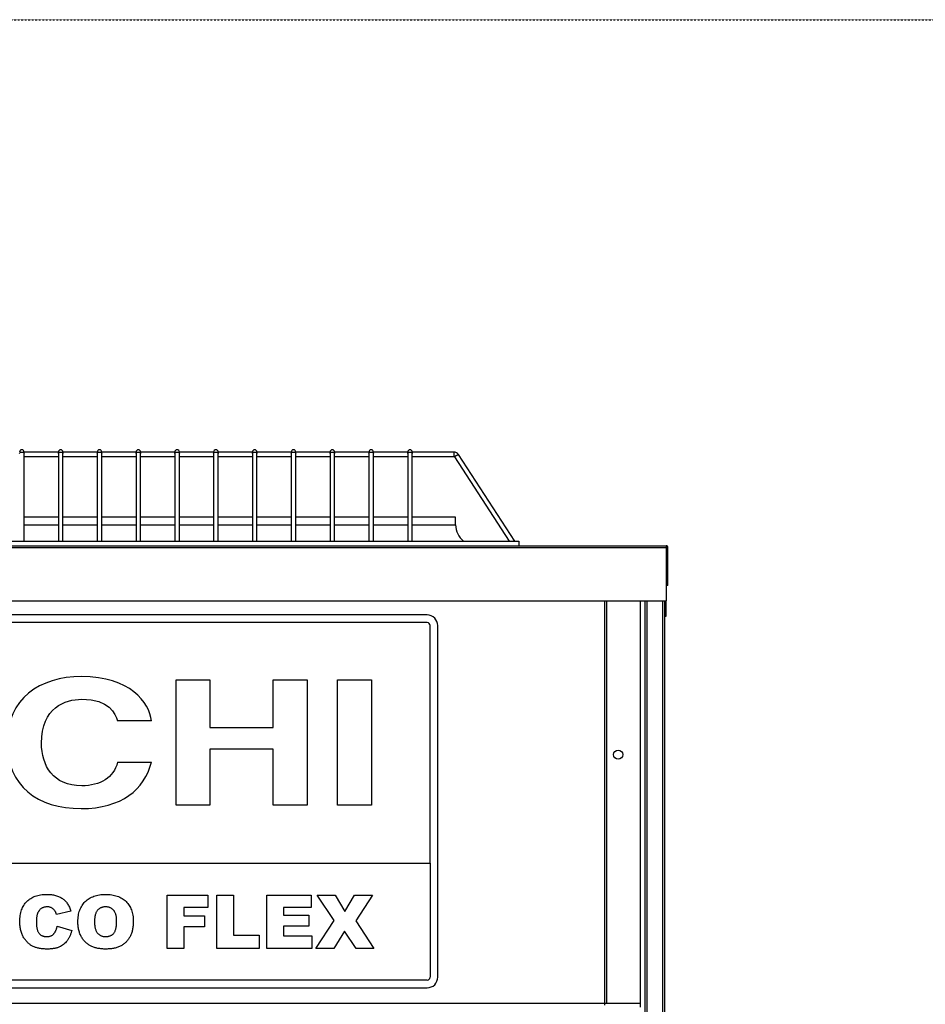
# Model space of a CAD drawing. Extents: x -90708 to 277869, y -117 to 207445.
# Tile 56 of 233: x -84566 to -83971, y 129772 to 130419. Entities that reach past the tile are written whole.
import ezdxf

# ---------------------------------------------------------------- set-up
doc = ezdxf.new("R2010")
doc.units = 0
doc.header["$MEASUREMENT"] = 0
doc.linetypes.add('DASHDOT', pattern=[1, 0.5, -0.25, 0, -0.25])
doc.layers.add('ARQ - EQUIPO CONDENSADORA', color=40, linetype='CONTINUOUS')
doc.layers.add('ARQ-GRELHAS', color=30, linetype='CONTINUOUS')

msp = doc.modelspace()

# ---------------------------------------------------------------- linework, layer by layer
at = {"layer": 'ARQ - EQUIPO CONDENSADORA', "linetype": 'Continuous'}
for p, q in [((-84563.523, 130134.416), (-84563.523, 130135.327)), ((-84541.023, 130135.327), (-84563.523, 130135.327)), ((-84563.523, 130076.827), (-84563.523, 130134.416)), ((-84563.523, 130132.327), (-84541.023, 130132.327)), ((-84541.023, 130135.327), (-84541.023, 130134.416)), ((-84541.023, 130134.416), (-84541.023, 130076.827)), ((-84538.023, 130134.416), (-84538.023, 130135.327)), ((-84515.523, 130135.327), (-84538.023, 130135.327)), ((-84538.023, 130076.827), (-84538.023, 130134.416)), ((-84538.023, 130132.327), (-84515.523, 130132.327)), ((-84515.523, 130135.327), (-84515.523, 130134.416)), ((-84515.523, 130134.416), (-84515.523, 130076.827)), ((-84512.523, 130134.416), (-84512.523, 130135.327)), ((-84490.023, 130135.327), (-84512.523, 130135.327)), ((-84512.523, 130076.827), (-84512.523, 130134.416)), ((-84512.523, 130132.327), (-84490.023, 130132.327)), ((-84490.023, 130135.327), (-84490.023, 130134.416)), ((-84490.023, 130134.416), (-84490.023, 130076.827)), ((-84487.023, 130134.416), (-84487.023, 130135.327)), ((-84464.523, 130135.327), (-84487.023, 130135.327)), ((-84487.023, 130076.827), (-84487.023, 130134.416)), ((-84487.023, 130132.327), (-84464.523, 130132.327)), ((-84464.523, 130135.327), (-84464.523, 130134.416)), ((-84464.523, 130134.416), (-84464.523, 130076.827)), ((-84461.523, 130134.416), (-84461.523, 130135.327)), ((-84439.023, 130135.327), (-84461.523, 130135.327)), ((-84461.523, 130076.827), (-84461.523, 130134.416)), ((-84461.523, 130132.327), (-84439.023, 130132.327)), ((-84439.023, 130135.327), (-84439.023, 130134.416)), ((-84439.023, 130134.416), (-84439.023, 130076.827)), ((-84436.023, 130134.416), (-84436.023, 130135.327)), ((-84413.523, 130135.327), (-84436.023, 130135.327)), ((-84436.023, 130076.827), (-84436.023, 130134.416)), ((-84436.023, 130132.327), (-84413.523, 130132.327)), ((-84413.523, 130135.327), (-84413.523, 130134.416)), ((-84413.523, 130134.416), (-84413.523, 130076.827)), ((-84410.523, 130134.416), (-84410.523, 130135.327)), ((-84388.023, 130135.327), (-84410.523, 130135.327)), ((-84410.523, 130076.827), (-84410.523, 130134.416)), ((-84410.523, 130132.327), (-84388.023, 130132.327)), ((-84388.023, 130135.327), (-84388.023, 130134.416)), ((-84388.023, 130134.416), (-84388.023, 130076.827)), ((-84385.023, 130134.416), (-84385.023, 130135.327)), ((-84362.523, 130135.327), (-84385.023, 130135.327)), ((-84385.023, 130076.827), (-84385.023, 130134.416)), ((-84385.023, 130132.327), (-84362.523, 130132.327)), ((-84362.523, 130135.327), (-84362.523, 130134.416)), ((-84362.523, 130134.416), (-84362.523, 130076.827)), ((-84359.523, 130134.416), (-84359.523, 130135.327)), ((-84337.023, 130135.327), (-84359.523, 130135.327)), ((-84359.523, 130076.827), (-84359.523, 130134.416)), ((-84359.523, 130132.327), (-84337.023, 130132.327)), ((-84337.023, 130135.327), (-84337.023, 130134.416)), ((-84337.023, 130134.416), (-84337.023, 130076.827)), ((-84334.023, 130134.416), (-84334.023, 130135.327)), ((-84311.523, 130135.327), (-84334.023, 130135.327)), ((-84334.023, 130076.827), (-84334.023, 130134.416)), ((-84334.023, 130132.327), (-84311.523, 130132.327)), ((-84311.523, 130135.327), (-84311.523, 130134.416)), ((-84311.523, 130134.416), (-84311.523, 130076.827)), ((-84308.523, 130134.416), (-84308.523, 130135.327)), ((-84281.099, 130135.327), (-84308.523, 130135.327)), ((-84308.523, 130076.827), (-84308.523, 130134.416)), ((-84308.523, 130132.327), (-84281.099, 130132.327)), ((-84281.099, 130135.327), (-84281.099, 130132.327)), ((-84278.164, 130133.733), (-84280.68, 130132.099)), ((-84280.68, 130132.099), (-84244.786, 130076.827)), ((-84241.209, 130076.827), (-84278.164, 130133.733)), ((-84541.023, 130092.577), (-84563.523, 130092.577)), ((-84563.523, 130087.577), (-84541.023, 130087.577)), ((-84515.523, 130092.577), (-84538.023, 130092.577)), ((-84538.023, 130087.577), (-84515.523, 130087.577)), ((-84490.023, 130092.577), (-84512.523, 130092.577)), ((-84512.523, 130087.577), (-84490.023, 130087.577)), ((-84464.523, 130092.577), (-84487.023, 130092.577)), ((-84487.023, 130087.577), (-84464.523, 130087.577)), ((-84439.023, 130092.577), (-84461.523, 130092.577)), ((-84461.523, 130087.577), (-84439.023, 130087.577)), ((-84413.523, 130092.577), (-84436.023, 130092.577)), ((-84436.023, 130087.577), (-84413.523, 130087.577)), ((-84388.023, 130092.577), (-84410.523, 130092.577)), ((-84410.523, 130087.577), (-84388.023, 130087.577)), ((-84362.523, 130092.577), (-84385.023, 130092.577)), ((-84385.023, 130087.577), (-84362.523, 130087.577)), ((-84337.023, 130092.577), (-84359.523, 130092.577)), ((-84359.523, 130087.577), (-84337.023, 130087.577)), ((-84311.523, 130092.577), (-84334.023, 130092.577)), ((-84334.023, 130087.577), (-84311.523, 130087.577)), ((-84280.022, 130092.577), (-84308.523, 130092.577)), ((-84308.523, 130087.577), (-84280.022, 130087.577)), ((-84280.022, 130087.577), (-84280.022, 130092.577)), ((-84994.523, 130076.827), (-84238.523, 130076.827)), ((-84994.523, 130073.827), (-84238.523, 130073.827)), ((-84238.523, 130076.827), (-84238.523, 130073.827)), ((-84238.523, 130073.827), (-84141.774, 130073.827)), ((-84141.773, 130073.827), (-84141.774, 130073.827)), ((-84141.773, 130073.827), (-84141.773, 130072.576)), ((-85093.273, 130072.576), (-84141.773, 130072.576)), ((-84141.773, 130072.576), (-84141.773, 130037.577)), ((-84141.773, 130072.576), (-84140.523, 130072.576)), ((-84140.523, 130047.577), (-84140.523, 130072.576)), ((-84140.523, 130047.577), (-84141.773, 130047.577)), ((-85093.273, 130037.577), (-84141.773, 130037.577)), ((-84182.173, 130037.577), (-84182.173, 129773.078)), ((-84180.922, 130037.577), (-84180.922, 129773.078)), ((-84180.921, 130037.577), (-84180.921, 129773.078)), ((-84158.722, 130037.577), (-84158.722, 130025.078)), ((-84155.722, 130037.577), (-84155.722, 129851.576)), ((-84154.472, 130037.577), (-84154.472, 129851.576)), ((-84143.972, 130037.577), (-84143.972, 128665.076)), ((-84142.722, 130037.577), (-84142.722, 128665.076)), ((-84141.773, 130027.577), (-84141.773, 130037.577)), ((-84298.722, 130028.283), (-84934.722, 130028.283)), ((-84298.722, 130023.283), (-84934.722, 130023.283)), ((-84158.722, 130025.078), (-84158.722, 129816.078)), ((-84142.722, 130027.577), (-84141.773, 130027.577)), ((-84296.722, 129865.283), (-84296.722, 130021.283)), ((-84291.722, 129790.283), (-84291.722, 130021.283)), ((-84463.702, 129985.641), (-84441.45, 129985.641)), ((-84463.702, 129903.283), (-84463.702, 129985.641)), ((-84441.45, 129985.641), (-84441.45, 129954.441)), ((-84399.912, 129985.641), (-84377.66, 129985.641)), ((-84399.912, 129954.441), (-84399.912, 129985.641)), ((-84377.66, 129985.641), (-84377.66, 129903.283)), ((-84357.632, 129985.641), (-84335.38, 129985.641)), ((-84357.632, 129903.283), (-84357.632, 129985.641)), ((-84335.38, 129985.641), (-84335.38, 129903.283)), ((-84479.873, 129958.685), (-84502.125, 129958.685)), ((-84441.45, 129954.441), (-84399.912, 129954.441)), ((-84441.45, 129940.217), (-84441.45, 129903.283)), ((-84399.912, 129940.217), (-84441.45, 129940.217)), ((-84399.912, 129903.283), (-84399.912, 129940.217)), ((-84502.125, 129931.501), (-84479.873, 129931.501)), ((-84441.45, 129903.283), (-84463.702, 129903.283)), ((-84377.66, 129903.283), (-84399.912, 129903.283)), ((-84335.38, 129903.283), (-84357.632, 129903.283)), ((-84936.722, 129865.283), (-84296.722, 129865.283)), ((-84296.722, 129865.283), (-84296.722, 129790.283)), ((-84158.722, 129862.15), (-84158.722, 129773.078)), ((-84155.722, 129863.648), (-84155.722, 129415.576)), ((-84154.472, 129863.648), (-84154.472, 129415.576)), ((-84469.557, 129809.218), (-84469.557, 129844.218)), ((-84469.557, 129844.218), (-84442.738, 129844.218)), ((-84442.738, 129844.218), (-84442.738, 129836.036)), ((-84436.829, 129844.218), (-84425.92, 129844.218)), ((-84436.829, 129809.218), (-84436.829, 129844.218)), ((-84425.92, 129844.218), (-84425.92, 129817.854)), ((-84404.102, 129844.218), (-84375.011, 129844.218)), ((-84404.102, 129809.218), (-84404.102, 129844.218)), ((-84375.011, 129844.218), (-84375.011, 129836.036)), ((-84370.92, 129844.218), (-84359.102, 129844.218)), ((-84359.905, 129827.456), (-84370.92, 129844.218)), ((-84359.102, 129844.218), (-84352.753, 129833.451)), ((-84352.753, 129833.451), (-84346.375, 129844.218)), ((-84346.375, 129844.218), (-84334.557, 129844.218)), ((-84334.557, 129844.218), (-84345.679, 129827.265)), ((-84442.738, 129836.036), (-84458.647, 129836.036)), ((-84458.647, 129836.036), (-84458.647, 129830.581)), ((-84375.011, 129836.036), (-84393.193, 129836.036)), ((-84393.193, 129836.036), (-84393.193, 129831.036)), ((-84532.738, 129833.65), (-84542.284, 129831.491)), ((-84458.647, 129830.581), (-84445.011, 129830.581)), ((-84445.011, 129830.581), (-84445.011, 129823.309)), ((-84393.193, 129831.036), (-84376.375, 129831.036)), ((-84376.375, 129831.036), (-84376.375, 129823.763)), ((-84541.829, 129823.763), (-84532.284, 129820.894)), ((-84445.011, 129823.309), (-84458.647, 129823.309)), ((-84458.647, 129823.309), (-84458.647, 129809.218)), ((-84376.375, 129823.763), (-84393.193, 129823.763)), ((-84393.193, 129823.763), (-84393.193, 129817.4)), ((-84371.829, 129809.218), (-84359.905, 129827.456)), ((-84345.679, 129827.265), (-84333.647, 129809.218)), ((-84425.92, 129817.854), (-84409.102, 129817.854)), ((-84409.102, 129817.854), (-84409.102, 129809.218)), ((-84393.193, 129817.4), (-84374.557, 129817.4)), ((-84374.557, 129817.4), (-84374.557, 129809.218)), ((-84352.966, 129820.461), (-84360.011, 129809.218)), ((-84345.466, 129809.218), (-84352.966, 129820.461)), ((-84458.647, 129809.218), (-84469.557, 129809.218)), ((-84409.102, 129809.218), (-84436.829, 129809.218)), ((-84374.557, 129809.218), (-84404.102, 129809.218)), ((-84360.011, 129809.218), (-84371.829, 129809.218)), ((-84333.647, 129809.218), (-84345.466, 129809.218)), ((-84298.722, 129788.283), (-84934.722, 129788.283)), ((-84934.722, 129783.283), (-84298.722, 129783.283)), ((-84182.173, 129773.078), (-85051.971, 129773.078)), ((-84180.922, 129773.078), (-84182.173, 129773.078)), ((-84182.173, 129773.078), (-84182.173, 129771.827)), ((-84180.921, 129773.078), (-84180.922, 129773.078)), ((-84158.722, 129773.078), (-84180.921, 129773.078)), ((-84158.722, 129773.078), (-84158.722, 129770.576))]:
    msp.add_line(p, q, dxfattribs=at)
at = {"layer": 'ARQ - EQUIPO CONDENSADORA', "linetype": 'Continuous', "flags": 128}
for points in [[(-84566.523, 130134.416), (-84566.409, 130134.729), (-84566.084, 130134.994), (-84565.597, 130135.171), (-84565.023, 130135.233)], [(-84565.023, 130135.233), (-84564.449, 130135.171), (-84563.962, 130134.994), (-84563.637, 130134.729), (-84563.523, 130134.416)], [(-84541.023, 130134.416), (-84540.909, 130134.729), (-84540.584, 130134.994), (-84540.097, 130135.171), (-84539.523, 130135.233)], [(-84539.523, 130135.233), (-84538.949, 130135.171), (-84538.462, 130134.994), (-84538.137, 130134.729), (-84538.023, 130134.416)], [(-84515.523, 130134.416), (-84515.409, 130134.729), (-84515.084, 130134.994), (-84514.597, 130135.171), (-84514.023, 130135.233)], [(-84514.023, 130135.233), (-84513.449, 130135.171), (-84512.962, 130134.994), (-84512.637, 130134.729), (-84512.523, 130134.416)], [(-84490.023, 130134.416), (-84489.909, 130134.729), (-84489.584, 130134.994), (-84489.097, 130135.171), (-84488.523, 130135.233)], [(-84488.523, 130135.233), (-84487.949, 130135.171), (-84487.462, 130134.994), (-84487.137, 130134.729), (-84487.023, 130134.416)], [(-84464.523, 130134.416), (-84464.409, 130134.729), (-84464.084, 130134.994), (-84463.597, 130135.171), (-84463.023, 130135.233)], [(-84463.023, 130135.233), (-84462.449, 130135.171), (-84461.962, 130134.994), (-84461.637, 130134.729), (-84461.523, 130134.416)], [(-84439.023, 130134.416), (-84438.909, 130134.729), (-84438.584, 130134.994), (-84438.097, 130135.171), (-84437.523, 130135.233)], [(-84437.523, 130135.233), (-84436.949, 130135.171), (-84436.462, 130134.994), (-84436.137, 130134.729), (-84436.023, 130134.416)], [(-84413.523, 130134.416), (-84413.409, 130134.729), (-84413.084, 130134.994), (-84412.597, 130135.171), (-84412.023, 130135.233)], [(-84412.023, 130135.233), (-84411.449, 130135.171), (-84410.962, 130134.994), (-84410.637, 130134.729), (-84410.523, 130134.416)], [(-84388.023, 130134.416), (-84387.909, 130134.729), (-84387.584, 130134.994), (-84387.097, 130135.171), (-84386.523, 130135.233)], [(-84386.523, 130135.233), (-84385.949, 130135.171), (-84385.462, 130134.994), (-84385.137, 130134.729), (-84385.023, 130134.416)], [(-84362.523, 130134.416), (-84362.409, 130134.729), (-84362.084, 130134.994), (-84361.597, 130135.171), (-84361.023, 130135.233)], [(-84361.023, 130135.233), (-84360.449, 130135.171), (-84359.962, 130134.994), (-84359.637, 130134.729), (-84359.523, 130134.416)], [(-84337.023, 130134.416), (-84336.909, 130134.729), (-84336.584, 130134.994), (-84336.097, 130135.171), (-84335.523, 130135.233)], [(-84335.523, 130135.233), (-84334.949, 130135.171), (-84334.462, 130134.994), (-84334.137, 130134.729), (-84334.023, 130134.416)], [(-84311.523, 130134.416), (-84311.409, 130134.729), (-84311.084, 130134.994), (-84310.597, 130135.171), (-84310.023, 130135.233)], [(-84310.023, 130135.233), (-84309.449, 130135.171), (-84308.962, 130134.994), (-84308.637, 130134.729), (-84308.523, 130134.416)]]:
    msp.add_lwpolyline(points, dxfattribs=at)
at = {"layer": 'ARQ - EQUIPO CONDENSADORA', "linetype": 'Continuous'}
msp.add_circle((-84173.222, 129936.539), 3, dxfattribs=at)
for centre, radius, start, end in [((-84565.023, 130135.327), 1.5, 90, 180), ((-84565.023, 130135.327), 1.5, 0, 90), ((-84539.523, 130135.327), 1.5, 90, 180), ((-84539.523, 130135.327), 1.5, 0, 90), ((-84514.023, 130135.327), 1.5, 90, 180), ((-84514.023, 130135.327), 1.5, 0, 90), ((-84488.523, 130135.327), 1.5, 90, 180), ((-84488.523, 130135.327), 1.5, 0, 90), ((-84463.023, 130135.327), 1.5, 90, 180), ((-84463.023, 130135.327), 1.5, 0, 90), ((-84437.523, 130135.327), 1.5, 90, 180), ((-84437.523, 130135.327), 1.5, 0, 90), ((-84412.023, 130135.327), 1.5, 90, 180), ((-84412.023, 130135.327), 1.5, 0, 90), ((-84386.523, 130135.327), 1.5, 90, 180), ((-84386.523, 130135.327), 1.5, 0, 90), ((-84361.023, 130135.327), 1.5, 90, 180), ((-84361.023, 130135.327), 1.5, 0, 90), ((-84335.523, 130135.327), 1.5, 90, 180), ((-84335.523, 130135.327), 1.5, 0, 90), ((-84310.023, 130135.327), 1.5, 90, 180), ((-84310.023, 130135.327), 1.5, 0, 90), ((-84281.099, 130131.827), 3.5, 33, 90), ((-84281.099, 130131.827), 0.5, 33, 90), ((-84266.272, 130087.577), 13.75, 180, 231.427349), ((-84141.774, 130072.576), 1.251, 89.9542, 90), ((-84141.774, 130072.576), 1.251, 0, 89.9542), ((-84298.722, 130021.283), 7, 0, 90), ((-84298.722, 130021.283), 2, 0, 90), ((-84298.722, 129790.283), 2, 270, 0), ((-84298.722, 129790.283), 7, 270, 0)]:
    msp.add_arc(centre, radius, start, end, dxfattribs=at)
for points in [[(-84525.861, 129987.819), (-84553.305, 129987.819), (-84574.817, 129973.138), (-84574.817, 129944.347)], [(-84479.873, 129958.685), (-84481.059, 129970.844), (-84493.966, 129987.819), (-84525.861, 129987.819)], [(-84552.119, 129944.118), (-84552.119, 129967.402), (-84536.393, 129972.908), (-84525.712, 129972.908)], [(-84525.712, 129972.908), (-84507.318, 129972.908), (-84503.905, 129963.617), (-84502.125, 129958.685)], [(-84574.817, 129944.347), (-84574.817, 129915.9), (-84554.493, 129901.084), (-84526.158, 129901.084)], [(-84525.712, 129916.015), (-84544.553, 129916.015), (-84552.119, 129929.321), (-84552.119, 129944.118)], [(-84526.158, 129901.084), (-84499.455, 129901.084), (-84484.324, 129913.607), (-84479.873, 129931.501)], [(-84502.125, 129931.501), (-84504.795, 129921.406), (-84513.399, 129916.015), (-84525.712, 129916.015)]]:
    msp.add_open_spline(points, degree=3, dxfattribs=at)
for points, knots in [([(-84566.375, 129826.803), (-84566.363, 129827.5), (-84566.34, 129828.857), (-84566.11, 129830.829), (-84565.765, 129832.683), (-84565.262, 129834.412), (-84564.605, 129836.009), (-84563.815, 129837.488), (-84562.87, 129838.837), (-84561.789, 129840.064), (-84560.571, 129841.152), (-84559.231, 129842.097), (-84557.771, 129842.897), (-84556.191, 129843.548), (-84554.492, 129844.054), (-84552.675, 129844.41), (-84550.739, 129844.636), (-84549.408, 129844.66), (-84548.726, 129844.672)], [0, 0, 0, 0, 0.0730518, 0.1422692, 0.2080186, 0.2706481, 0.3307834, 0.3888936, 0.4461421, 0.5031439, 0.5601252, 0.6169672, 0.6747598, 0.734436, 0.7958749, 0.8604537, 0.9284373, 1, 1, 1, 1]), ([(-84548.726, 129844.672), (-84548.19, 129844.665), (-84547.147, 129844.649), (-84545.626, 129844.521), (-84544.194, 129844.307), (-84542.847, 129844.024), (-84541.593, 129843.634), (-84540.419, 129843.178), (-84539.339, 129842.621), (-84538.338, 129841.984), (-84537.42, 129841.253), (-84536.561, 129840.441), (-84535.773, 129839.529), (-84535.03, 129838.537), (-84534.365, 129837.441), (-84533.754, 129836.262), (-84533.204, 129834.992), (-84532.896, 129834.104), (-84532.738, 129833.65)], [0, 0, 0, 0, 0.0761095, 0.1484068, 0.2168227, 0.2819293, 0.3439056, 0.4032944, 0.4608092, 0.5163736, 0.5717367, 0.627458, 0.684241, 0.7429532, 0.8034049, 0.866343, 0.9316329, 1, 1, 1, 1]), ([(-84528.193, 129826.697), (-84528.177, 129827.386), (-84528.147, 129828.728), (-84527.927, 129830.685), (-84527.552, 129832.525), (-84527.028, 129834.248), (-84526.36, 129835.856), (-84525.53, 129837.34), (-84524.554, 129838.712), (-84523.428, 129839.959), (-84522.167, 129841.066), (-84520.791, 129842.042), (-84519.284, 129842.852), (-84517.667, 129843.521), (-84515.931, 129844.04), (-84514.081, 129844.403), (-84512.115, 129844.639), (-84510.762, 129844.661), (-84510.068, 129844.672)], [0, 0, 0, 0, 0.07134434, 0.13890113, 0.20342966, 0.2654283, 0.32494333, 0.38329114, 0.44107716, 0.49884032, 0.55664295, 0.6144871, 0.67302799, 0.73322142, 0.79538346, 0.86010332, 0.92817479, 1, 1, 1, 1]), ([(-84510.068, 129844.672), (-84509.359, 129844.66), (-84507.979, 129844.636), (-84505.972, 129844.411), (-84504.086, 129844.055), (-84502.328, 129843.544), (-84500.694, 129842.889), (-84499.188, 129842.084), (-84497.804, 129841.134), (-84496.554, 129840.036), (-84495.435, 129838.815), (-84494.469, 129837.465), (-84493.65, 129836.003), (-84492.98, 129834.422), (-84492.462, 129832.724), (-84492.099, 129830.911), (-84491.863, 129828.985), (-84491.841, 129827.661), (-84491.829, 129826.981)], [0, 0, 0, 0, 0.0735179, 0.1432345, 0.2093098, 0.2725342, 0.3329527, 0.3917718, 0.4493709, 0.5068408, 0.5640691, 0.620946, 0.6787084, 0.7377258, 0.7989017, 0.8626147, 0.9294293, 1, 1, 1, 1]), ([(-84548.427, 129836.491), (-84548.721, 129836.483), (-84549.296, 129836.469), (-84550.131, 129836.332), (-84550.915, 129836.105), (-84551.643, 129835.781), (-84552.325, 129835.376), (-84552.947, 129834.872), (-84553.513, 129834.278), (-84553.837, 129833.829), (-84554.003, 129833.6)], [0, 0, 0, 0, 0.1343556, 0.2626372, 0.3855806, 0.5062353, 0.6261353, 0.746984, 0.8709946, 1, 1, 1, 1]), ([(-84543.321, 129833.87), (-84543.474, 129834.073), (-84543.777, 129834.473), (-84544.311, 129834.993), (-84544.889, 129835.445), (-84545.516, 129835.822), (-84546.188, 129836.124), (-84546.902, 129836.335), (-84547.653, 129836.467), (-84548.166, 129836.483), (-84548.427, 129836.491)], [0, 0, 0, 0, 0.1277933, 0.2514231, 0.3734696, 0.4956492, 0.6181007, 0.7422728, 0.8689766, 1, 1, 1, 1]), ([(-84510.096, 129836.491), (-84510.359, 129836.484), (-84510.876, 129836.471), (-84511.633, 129836.361), (-84512.351, 129836.187), (-84513.027, 129835.935), (-84513.662, 129835.613), (-84514.262, 129835.222), (-84514.818, 129834.756), (-84515.336, 129834.22), (-84515.799, 129833.599), (-84516.199, 129832.884), (-84516.539, 129832.079), (-84516.814, 129831.179), (-84517.023, 129830.188), (-84517.178, 129829.106), (-84517.27, 129827.932), (-84517.279, 129827.118), (-84517.284, 129826.697)], [0, 0, 0, 0, 0.05714178, 0.11219744, 0.16570617, 0.21728972, 0.26857761, 0.32021241, 0.37242785, 0.42589455, 0.4817443, 0.54023778, 0.60337573, 0.67120667, 0.74433607, 0.82331954, 0.90843694, 1, 1, 1, 1]), ([(-84502.738, 129827.165), (-84502.743, 129827.556), (-84502.752, 129828.313), (-84502.845, 129829.407), (-84502.997, 129830.419), (-84503.219, 129831.347), (-84503.493, 129832.197), (-84503.832, 129832.969), (-84504.238, 129833.655), (-84504.705, 129834.259), (-84505.226, 129834.785), (-84505.79, 129835.243), (-84506.398, 129835.632), (-84507.055, 129835.94), (-84507.749, 129836.197), (-84508.495, 129836.36), (-84509.281, 129836.472), (-84509.821, 129836.484), (-84510.096, 129836.491)], [0, 0, 0, 0, 0.0866633, 0.1678128, 0.2432633, 0.3134374, 0.3791917, 0.4412486, 0.4998718, 0.5556414, 0.6102217, 0.6636069, 0.7164835, 0.7700311, 0.8241778, 0.8802211, 0.9390344, 1, 1, 1, 1]), ([(-84554.003, 129833.6), (-84554.121, 129833.411), (-84554.366, 129833.018), (-84554.656, 129832.359), (-84554.918, 129831.633), (-84555.107, 129830.823), (-84555.275, 129829.942), (-84555.382, 129828.981), (-84555.457, 129827.945), (-84555.463, 129827.229), (-84555.466, 129826.86)], [0, 0, 0, 0, 0.0956557, 0.1984021, 0.3082937, 0.4265677, 0.554694, 0.6928069, 0.8414828, 1, 1, 1, 1]), ([(-84542.284, 129831.491), (-84542.363, 129831.745), (-84542.512, 129832.221), (-84542.77, 129832.87), (-84543.025, 129833.417), (-84543.228, 129833.727), (-84543.321, 129833.87)], [0, 0, 0, 0, 0.3068907, 0.5736635, 0.8040876, 1, 1, 1, 1]), ([(-84548.157, 129808.763), (-84548.624, 129808.77), (-84549.534, 129808.782), (-84550.866, 129808.851), (-84552.132, 129808.976), (-84553.332, 129809.165), (-84554.472, 129809.386), (-84555.544, 129809.671), (-84556.55, 129810.005), (-84557.497, 129810.389), (-84558.397, 129810.84), (-84559.254, 129811.376), (-84560.086, 129811.982), (-84560.878, 129812.675), (-84561.648, 129813.437), (-84562.39, 129814.276), (-84563.087, 129815.204), (-84563.767, 129816.194), (-84564.385, 129817.263), (-84564.92, 129818.413), (-84565.364, 129819.639), (-84565.732, 129820.933), (-84566.026, 129822.296), (-84566.229, 129823.735), (-84566.349, 129825.246), (-84566.366, 129826.277), (-84566.375, 129826.803)], [0, 0, 0, 0, 0.0478188, 0.0932657, 0.1366839, 0.1781802, 0.2177787, 0.2556881, 0.2917576, 0.3263689, 0.3603396, 0.3948879, 0.4297881, 0.4657456, 0.5026409, 0.5408127, 0.5804685, 0.6215282, 0.6638208, 0.7069245, 0.7513783, 0.7973144, 0.8447231, 0.894248, 0.9461043, 1, 1, 1, 1]), ([(-84555.466, 129826.86), (-84555.46, 129826.403), (-84555.449, 129825.528), (-84555.376, 129824.271), (-84555.232, 129823.126), (-84555.044, 129822.091), (-84554.808, 129821.164), (-84554.502, 129820.353), (-84554.152, 129819.646), (-84553.73, 129819.054), (-84553.263, 129818.552), (-84552.754, 129818.119), (-84552.197, 129817.76), (-84551.603, 129817.454), (-84550.957, 129817.229), (-84550.268, 129817.068), (-84549.536, 129816.965), (-84549.034, 129816.952), (-84548.775, 129816.945)], [0, 0, 0, 0, 0.1001368, 0.1916118, 0.2757696, 0.3527886, 0.4219903, 0.4851926, 0.5422626, 0.5943636, 0.6439154, 0.6921351, 0.7404775, 0.7887308, 0.8382799, 0.889992, 0.9433987, 1, 1, 1, 1]), ([(-84548.775, 129816.945), (-84548.527, 129816.951), (-84548.042, 129816.963), (-84547.337, 129817.037), (-84546.682, 129817.181), (-84546.073, 129817.374), (-84545.508, 129817.613), (-84544.993, 129817.913), (-84544.526, 129818.272), (-84544.107, 129818.689), (-84543.721, 129819.153), (-84543.373, 129819.67), (-84543.047, 129820.233), (-84542.741, 129820.841), (-84542.47, 129821.501), (-84542.234, 129822.211), (-84542.008, 129822.967), (-84541.89, 129823.493), (-84541.829, 129823.763)], [0, 0, 0, 0, 0.0694012, 0.1351916, 0.1973755, 0.256281, 0.3130865, 0.368141, 0.4223048, 0.4769497, 0.5327636, 0.5902865, 0.6506658, 0.7141721, 0.779916, 0.8496777, 0.9226217, 1, 1, 1, 1]), ([(-84509.642, 129808.763), (-84510.125, 129808.769), (-84511.073, 129808.78), (-84512.462, 129808.863), (-84513.789, 129809.014), (-84515.051, 129809.217), (-84516.25, 129809.481), (-84517.385, 129809.797), (-84518.459, 129810.175), (-84519.47, 129810.615), (-84520.426, 129811.122), (-84521.333, 129811.691), (-84522.189, 129812.335), (-84522.999, 129813.047), (-84523.767, 129813.823), (-84524.495, 129814.663), (-84525.17, 129815.575), (-84525.793, 129816.556), (-84526.365, 129817.598), (-84526.855, 129818.71), (-84527.267, 129819.889), (-84527.606, 129821.128), (-84527.868, 129822.431), (-84528.059, 129823.794), (-84528.175, 129825.224), (-84528.187, 129826.199), (-84528.193, 129826.697)], [0, 0, 0, 0, 0.04926477, 0.0966771, 0.14187167, 0.18541598, 0.22695128, 0.26708172, 0.30549313, 0.34290426, 0.3795192, 0.41575967, 0.4519768, 0.48859095, 0.52563958, 0.5632992, 0.60178643, 0.64130424, 0.68171264, 0.72289838, 0.76512686, 0.80894077, 0.85378312, 0.90059717, 0.94928165, 1, 1, 1, 1]), ([(-84517.284, 129826.697), (-84517.279, 129826.277), (-84517.271, 129825.469), (-84517.178, 129824.301), (-84517.024, 129823.227), (-84516.811, 129822.244), (-84516.548, 129821.348), (-84516.202, 129820.549), (-84515.81, 129819.834), (-84515.348, 129819.213), (-84514.832, 129818.68), (-84514.275, 129818.212), (-84513.668, 129817.821), (-84513.017, 129817.499), (-84512.324, 129817.25), (-84511.588, 129817.073), (-84510.807, 129816.964), (-84510.272, 129816.952), (-84509.997, 129816.945)], [0, 0, 0, 0, 0.0906437, 0.174872, 0.2529973, 0.3253009, 0.3921904, 0.4545764, 0.5132558, 0.5681405, 0.6213693, 0.6733524, 0.7251865, 0.777162, 0.8299581, 0.8842232, 0.9405551, 1, 1, 1, 1]), ([(-84509.997, 129816.945), (-84509.717, 129816.952), (-84509.17, 129816.964), (-84508.376, 129817.074), (-84507.628, 129817.242), (-84506.929, 129817.484), (-84506.278, 129817.798), (-84505.676, 129818.183), (-84505.129, 129818.642), (-84504.621, 129819.167), (-84504.166, 129819.786), (-84503.785, 129820.521), (-84503.462, 129821.363), (-84503.193, 129822.311), (-84502.991, 129823.369), (-84502.845, 129824.537), (-84502.751, 129825.814), (-84502.743, 129826.703), (-84502.738, 129827.165)], [0, 0, 0, 0, 0.05839813, 0.11427163, 0.16704653, 0.21833663, 0.2683158, 0.3176921, 0.36719945, 0.41720797, 0.46992029, 0.52698656, 0.58960894, 0.65800309, 0.73257416, 0.814327, 0.90356085, 1, 1, 1, 1]), ([(-84491.829, 129826.981), (-84491.837, 129826.486), (-84491.853, 129825.516), (-84491.942, 129824.096), (-84492.106, 129822.742), (-84492.331, 129821.457), (-84492.622, 129820.24), (-84492.975, 129819.089), (-84493.403, 129818.011), (-84493.885, 129816.995), (-84494.438, 129816.048), (-84495.04, 129815.15), (-84495.705, 129814.31), (-84496.422, 129813.52), (-84497.198, 129812.783), (-84498.04, 129812.113), (-84498.93, 129811.481), (-84499.882, 129810.914), (-84500.894, 129810.409), (-84501.964, 129809.968), (-84503.095, 129809.59), (-84504.29, 129809.287), (-84505.543, 129809.055), (-84506.854, 129808.883), (-84508.227, 129808.785), (-84509.163, 129808.771), (-84509.642, 129808.763)], [0, 0, 0, 0, 0.0511321, 0.1001516, 0.1469613, 0.191917, 0.2349258, 0.2761586, 0.3161265, 0.3546338, 0.3922215, 0.4293954, 0.466142, 0.5028472, 0.5395262, 0.5765776, 0.6139666, 0.6521369, 0.6909669, 0.7306644, 0.7716564, 0.8140706, 0.8578671, 0.9032512, 0.9505795, 1, 1, 1, 1]), ([(-84532.284, 129820.894), (-84532.366, 129820.566), (-84532.528, 129819.919), (-84532.821, 129818.976), (-84533.144, 129818.074), (-84533.514, 129817.218), (-84533.895, 129816.393), (-84534.334, 129815.62), (-84534.796, 129814.883), (-84535.451, 129813.965), (-84536.36, 129812.915), (-84537.578, 129811.806), (-84538.928, 129810.868), (-84540.15, 129810.226), (-84541.197, 129809.801), (-84542.04, 129809.526), (-84542.93, 129809.283), (-84543.877, 129809.093), (-84544.873, 129808.946), (-84545.923, 129808.84), (-84547.023, 129808.775), (-84547.774, 129808.767), (-84548.157, 129808.763)], [0, 0, 0, 0, 0.0462122, 0.0913091, 0.1350768, 0.177326, 0.2189241, 0.2593977, 0.2988626, 0.337886, 0.4136959, 0.4884796, 0.5627271, 0.6380939, 0.6769042, 0.7171737, 0.7594614, 0.8031186, 0.8493104, 0.8971898, 0.9474986, 1, 1, 1, 1])]:
    msp.add_open_spline(points, degree=3, knots=knots, dxfattribs=at)
at = {"layer": 'ARQ-GRELHAS', "linetype": 'DASHDOT', "ltscale": 0.05}
msp.add_lwpolyline([(-82837.173, 126418.457), (-90470.173, 126418.457), (-90470.173, 130419.457), (-82837.173, 130419.457)], close=True, dxfattribs=at)

doc.saveas('drawing.dxf')
